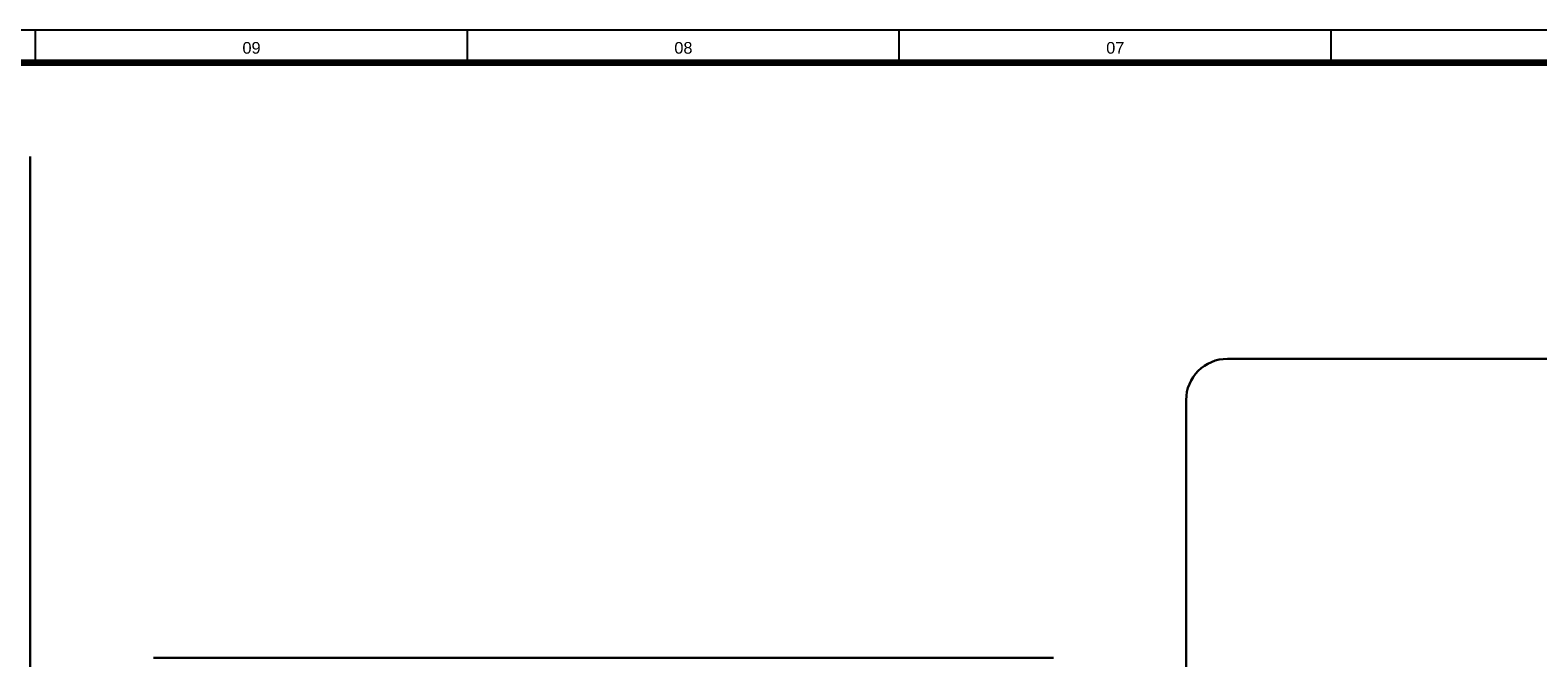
# Model space of a CAD drawing. Header units: millimetres. Extents: x 659 to 1031, y -73 to 11.
# Tile 123 of 141: x 947 to 980, y -3 to 11. Entities that reach past the tile are written whole.
import ezdxf
from ezdxf.enums import TextEntityAlignment as Align

# ---------------------------------------------------------------- set-up
doc = ezdxf.new("R2010")
doc.units = ezdxf.units.MM
doc.header["$MEASUREMENT"] = 0
doc.layers.add('P-MARGEM', color=4, linetype='Continuous', lineweight=30)
doc.layers.add('Prancha', color=1, linetype='Continuous')
doc.styles.add('SWIS', font='swisse.ttf')

# ---------------------------------------------------------------- blocks, each defined once
blk = doc.blocks.new('Folha A0')
at = {"layer": 'Prancha', "color": 1}
for p, q in [((-83.25, 83.4), (-83.25, 84.1)), ((-64.75, 83.4), (-64.75, 84.1)), ((-64.75, 83.4), (-64.75, 84.1))]:
    blk.add_line(p, q, dxfattribs=at)
at = {"layer": 'Prancha', "color": 2}
for p, q in [((-74, 83.4), (-74, 84.1)), ((-55.5, 83.4), (-55.5, 84.1)), ((-55.5, 83.4), (-55.5, 84.1))]:
    blk.add_line(p, q, dxfattribs=at)
at = {"layer": 'Prancha', "color": 4, "lineweight": 100}
blk.add_line((-0.7, 83.4), (-117.3, 83.4), dxfattribs=at)
at = {"layer": 'Prancha', "color": 1}
blk.add_lwpolyline([(-119.8, 0), (0, 0), (0, 84.1), (-119.8, 84.1)], close=True, dxfattribs=at)
at = {"layer": 'Prancha', "color": 1, "style": 'SWIS'}
for s, p in [('09', (-78.625, 83.521)), ('08', (-69.375, 83.521)), ('08', (-69.375, 83.521)), ('07', (-60.125, 83.521)), ('07', (-60.125, 83.521))]:
    blk.add_text(s, height=0.25, dxfattribs=at).set_placement(p, align=Align.BOTTOM_CENTER)

msp = doc.modelspace()

# ---------------------------------------------------------------- linework, layer by layer
at = {"layer": 'P-MARGEM'}
for p, q in [((947.308, 7.928), (947.308, -21.083)), ((972.953, 3.593), (998.605, 3.593)), ((972.067, -21.269), (972.067, 2.707)), ((949.952, -2.81), (969.226, -2.81))]:
    msp.add_line(p, q, dxfattribs=at)
msp.add_arc((972.953, 2.707), 0.886, 90, 180, dxfattribs=at)

# ---------------------------------------------------------------- block references
at = {"layer": 'Prancha'}
msp.add_blockref('Folha A0', (1030.674, -73.47), dxfattribs=at)

doc.saveas('drawing.dxf')
